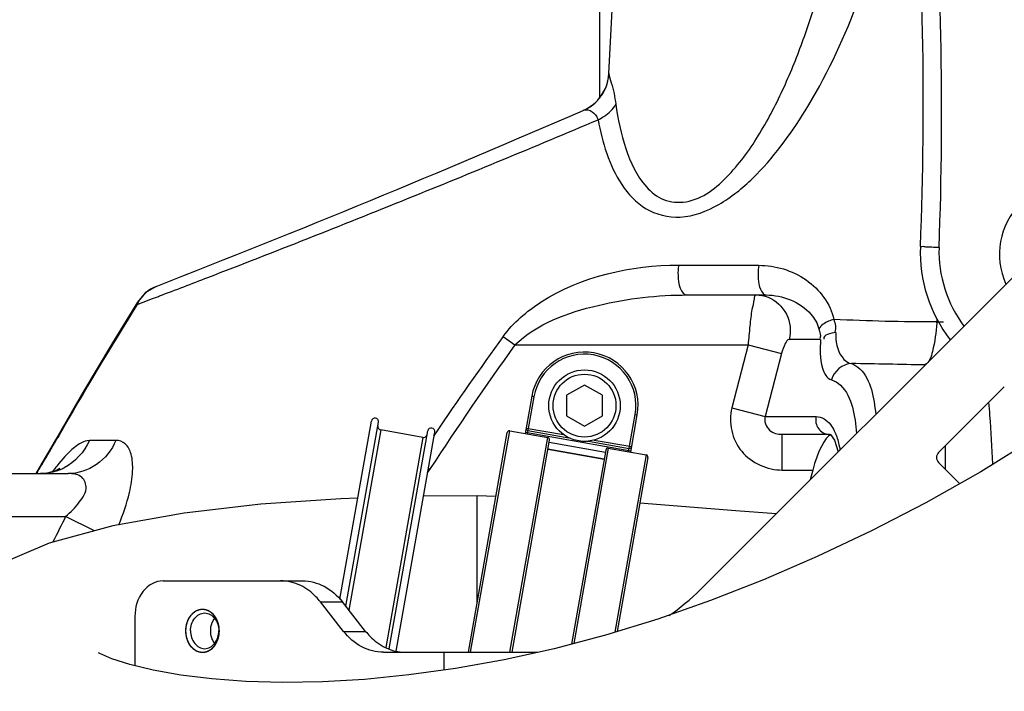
# Model space of a CAD drawing. Header units: millimetres. Extents: x 0 to 11890, y 0 to 8410.
# Tile 73 of 104: x 5792 to 5929, y 4844 to 4938. Entities that reach past the tile are written whole.
import ezdxf

# ---------------------------------------------------------------- set-up
doc = ezdxf.new("R2010")
doc.units = ezdxf.units.MM
doc.header["$LTSCALE"] = 653.95
doc.layers.get('0').update_dxf_attribs({"linetype": 'CONTINUOUS'})
for name, color, linetype in [('304103000010DXF_CONTINUOUS_LINE', 7, 'CONTINUOUS'), ('304103000184DXF_CONTINUOUS_LINE', 7, 'CONTINUOUS'), ('304105000085DXF_CONTINUOUS_LINE', 7, 'CONTINUOUS'), ('304106000012DXF_CONTINUOUS_LINE', 7, 'CONTINUOUS'), ('304109000016DXF_CONTINUOUS_LINE', 7, 'CONTINUOUS'), ('304304000121DXF_CONTINUOUS_LINE', 7, 'CONTINUOUS'), ('501023000027DXF_CONTINUOUS_LINE', 7, 'CONTINUOUS'), ('604006000006DXF_CONTINUOUS_LINE', 7, 'CONTINUOUS'), ('RB30-1-B-JSZL_DXF_DIMENSION', 7, 'CONTINUOUS'), ('RB30-1-BXIANDXF_CONTINUOUS_LINE', 7, 'CONTINUOUS')]:
    doc.layers.add(name, color=color, linetype=linetype)
doc.styles.get("Standard").update_dxf_attribs({"font": 'txt', "width": 0.7})
doc.dimstyles.new('DIMSTYLE_10', dxfattribs={"dimtxt": 70, "dimasz": 50, "dimexe": 1.5, "dimexo": 0, "dimgap": 1.75, "dimtad": 1, "dimdsep": 46, "dimtxsty": 'Standard', "dimblk": '_FILLED', "dimblk1": '_FILLED', "dimblk2": '_FILLED', "dimcen": 0.09, "dimclrt": 5, "dimazin": 2, "dimtp": 1.2, "dimtm": 1.2, "dimtfac": 1, "dimtofl": 0, "dimtmove": 0, "dimatfit": 3, "dimldrblk": '_FILLED', "dimfxl": 0, "dimtolj": 1, "dimarcsym": 0})
doc.dimstyles.new('DIMSTYLE_4', dxfattribs={"dimtxt": 70, "dimasz": 50, "dimexe": 1.5, "dimexo": 0, "dimgap": 1.75, "dimtad": 0, "dimtih": 1, "dimtoh": 1, "dimdsep": 46, "dimtxsty": 'Standard', "dimblk": '_FILLED', "dimblk1": '_FILLED', "dimblk2": '_FILLED', "dimcen": 0.09, "dimclrt": 5, "dimazin": 2, "dimtp": 0.1, "dimtm": 0.1, "dimtfac": 1, "dimtofl": 0, "dimtmove": 0, "dimatfit": 3, "dimldrblk": '_FILLED', "dimfxl": 0, "dimtolj": 1, "dimarcsym": 0})
doc.dimstyles.new('DIMSTYLE_8', dxfattribs={"dimtxt": 70, "dimasz": 50, "dimexe": 1.5, "dimexo": 0, "dimgap": 1.75, "dimtad": 1, "dimdsep": 46, "dimtxsty": 'Standard', "dimblk": '_FILLED', "dimblk1": '_FILLED', "dimblk2": '_FILLED', "dimcen": 0.09, "dimclrt": 5, "dimazin": 2, "dimtp": 0.8, "dimtm": 0.8, "dimtfac": 1, "dimtofl": 0, "dimtmove": 0, "dimatfit": 3, "dimldrblk": '_FILLED', "dimfxl": 0, "dimtolj": 1, "dimarcsym": 0})
doc.dimstyles.new('DIMSTYLE_9', dxfattribs={"dimtxt": 70, "dimasz": 50, "dimexe": 1.5, "dimexo": 0, "dimgap": 1.75, "dimtad": 1, "dimdsep": 46, "dimtxsty": 'Standard', "dimblk": '_FILLED', "dimblk1": '_FILLED', "dimblk2": '_FILLED', "dimcen": 0.09, "dimclrt": 5, "dimazin": 2, "dimtp": 0.5, "dimtm": 0.5, "dimtfac": 1, "dimtofl": 0, "dimtmove": 0, "dimatfit": 3, "dimldrblk": '_FILLED', "dimfxl": 0, "dimtolj": 1, "dimarcsym": 0})

# ---------------------------------------------------------------- blocks, each defined once
blk = doc.blocks.new('*D10')
at = {"layer": 'RB30-1-B-JSZL_DXF_DIMENSION', "color": 2, "linetype": 'Continuous'}
blk.add_line((5937.98, 4804.16), (5937.98, 6434.96), dxfattribs=at)
blk = doc.blocks.new('_FILLED')
at = {"color": 0, "linetype": 'ByBlock'}
blk.add_solid([(0, 0), (-1, 0.17), (-1, -0.17)], dxfattribs=at)
blk = doc.blocks.new('*D18')
at = {"layer": 'RB30-1-B-JSZL_DXF_DIMENSION', "color": 2, "linetype": 'Continuous'}
for p, q in [((6024.13, 5074.16), (5526.73, 5074.16)), ((5541.73, 5074.16), (5541.73, 4846.66)), ((5541.73, 4619.16), (5541.73, 4846.66)), ((5759.44, 4619.16), (5526.73, 4619.16))]:
    blk.add_line(p, q, dxfattribs=at)
at = {"layer": 'RB30-1-B-JSZL_DXF_DIMENSION', "color": 2, "linetype": 'Continuous', "xscale": 50, "yscale": 50, "zscale": 50}
for p, rotation in [((5541.73, 5074.16), 90), ((5541.73, 4619.16), 270)]:
    blk.add_blockref('_FILLED', p, dxfattribs=dict(at, rotation=rotation))
blk = doc.blocks.new('*D20')
at = {"layer": 'RB30-1-B-JSZL_DXF_DIMENSION', "color": 2, "linetype": 'Continuous'}
for p, q in [((5937.98, 4804.16), (5937.98, 6076.14)), ((6127.98, 5850.16), (6127.98, 6076.14)), ((6032.98, 6061.14), (5735.66, 6061.14)), ((5937.98, 6061.14), (6032.98, 6061.14)), ((6127.98, 6061.14), (6032.98, 6061.14))]:
    blk.add_line(p, q, dxfattribs=at)
at = {"layer": 'RB30-1-B-JSZL_DXF_DIMENSION', "color": 2, "linetype": 'Continuous', "xscale": 50, "yscale": 50, "zscale": 50, "rotation": 180}
blk.add_blockref('_FILLED', (5937.98, 6061.14), dxfattribs=at)
at = {"layer": 'RB30-1-B-JSZL_DXF_DIMENSION', "color": 2, "linetype": 'Continuous', "xscale": 50, "yscale": 50, "zscale": 50}
blk.add_blockref('_FILLED', (6127.98, 6061.14), dxfattribs=at)
blk = doc.blocks.new('*D24')
at = {"layer": 'RB30-1-B-JSZL_DXF_DIMENSION', "color": 2, "linetype": 'Continuous'}
for p, q in [((7104.19, 5958.16), (5344.32, 5958.16)), ((5359.32, 5958.16), (5359.32, 5288.66)), ((5359.32, 4619.16), (5359.32, 5288.66)), ((5759.44, 4619.16), (5344.32, 4619.16))]:
    blk.add_line(p, q, dxfattribs=at)
at = {"layer": 'RB30-1-B-JSZL_DXF_DIMENSION', "color": 2, "linetype": 'Continuous', "xscale": 50, "yscale": 50, "zscale": 50}
for p, rotation in [((5359.32, 5958.16), 90), ((5359.32, 4619.16), 270)]:
    blk.add_blockref('_FILLED', p, dxfattribs=dict(at, rotation=rotation))

msp = doc.modelspace()

# ---------------------------------------------------------------- linework, layer by layer
at = {"layer": '304103000010DXF_CONTINUOUS_LINE', "color": 7, "linetype": 'Continuous'}
for p, q in [((5873.959, 4930.159), (5875.38, 4957.268)), ((5809.167, 4899.537), (5807.965, 4898.176)), ((5810.583, 4900.358), (5809.167, 4899.537)), ((5884.963, 4899.164), (5895.944, 4899.164)), ((5796.513, 4878.875), (5795.454, 4877.05)), ((5796.88, 4879.517), (5796.462, 4878.786)), ((5898.209, 4879.664), (5904.804, 4879.664)), ((5795.501, 4877.13), (5794.468, 4875.38)), ((5794.51, 4875.451), (5793.738, 4874.164)), ((5902.465, 4874.664), (5902.109, 4873.294)), ((5787.979, 4874.164), (5798.28, 4874.164))]:
    msp.add_line(p, q, dxfattribs=at)
at = {"layer": '304103000010DXF_CONTINUOUS_LINE', "color": 9, "linetype": 'Continuous'}
for p, q in [((5883.717, 4903.335), (5894.913, 4903.315)), ((5807.923, 4897.829), (5807.965, 4898.176)), ((5807.923, 4897.829), (5808.063, 4897.883)), ((5810.921, 4898.969), (5811.078, 4899.028)), ((5919.853, 4895.767), (5919.836, 4895.407)), ((5859.138, 4893.352), (5860.792, 4892.164)), ((5903.572, 4892.954), (5899.183, 4892.954)), ((5860.792, 4892.164), (5893.428, 4892.164)), ((5893.428, 4892.164), (5891.143, 4883.357)), ((5893.428, 4892.164), (5898.091, 4890.954)), ((5898.091, 4890.954), (5895.807, 4882.147)), ((5891.143, 4883.357), (5895.807, 4882.147)), ((5895.807, 4882.147), (5902.939, 4882.147)), ((5849.451, 4879.463), (5849.72, 4879.863)), ((5796.834, 4879.239), (5796.88, 4879.517)), ((5796.965, 4879.468), (5796.834, 4879.239)), ((5804.964, 4878.811), (5801.251, 4878.788)), ((5849.481, 4879.442), (5849.75, 4879.842)), ((5898.209, 4874.664), (5898.209, 4879.664)), ((5904.75, 4879.664), (5904.804, 4879.664)), ((5920.979, 4878.022), (5920.979, 4874.808)), ((5793.982, 4874.382), (5793.837, 4874.142)), ((5848.56, 4874.29), (5848.944, 4874.877)), ((5848.571, 4874.283), (5848.96, 4874.867)), ((5898.209, 4874.664), (5902.465, 4874.664)), ((5743.808, 4868.164), (5797.928, 4868.164)), ((5801.949, 4866.159), (5797.928, 4868.164))]:
    msp.add_line(p, q, dxfattribs=at)
msp.add_lwpolyline([(5870.361, 4924.998), (5870.41, 4925.018), (5870.459, 4925.035), (5870.506, 4925.049)], dxfattribs=at)
at = {"layer": '304103000010DXF_CONTINUOUS_LINE', "color": 7, "linetype": 'Continuous'}
for points in [[(5810.582, 4900.358), (5809.058, 4899.447), (5807.965, 4898.176)], [(5807.965, 4898.176), (5804.472, 4892.457), (5800.348, 4885.518), (5796.88, 4879.517)], [(5904.75, 4879.664), (5904.95, 4879.619), (5905.511, 4878.867), (5906.019, 4877.203)], [(5797.089, 4874.835), (5797.132, 4874.871), (5796.629, 4874.601), (5795.369, 4874.239), (5794.41, 4874.164)]]:
    msp.add_lwpolyline(points, dxfattribs=at)
for centre, radius, start, end in [((5867.969, 4930.501), 6, 293.4904, 357), ((5192.749, 6484.114), 1700, 291.3111, 293.490397)]:
    msp.add_arc(centre, radius, start, end, dxfattribs=at)
at = {"layer": '304103000010DXF_CONTINUOUS_LINE', "color": 9, "linetype": 'Continuous'}
for centre, radius, start, end in [((5868.003, 4930.465), 5.962, 312.75965, 315.56724), ((5144.749, 6645.643), 1869.41, 292.024598, 292.9084), ((6321.439, 4578.934), 604.478, 148.15961, 150.186445), ((5812.445, 4895.729), 4.986, 151.37432, 155.08135), ((5888.003, 4897.375), 31.894, 356.20076, 356.46114), ((5920.03, 4932.447), 37.029, 269.70385, 270.02741), ((5920.006, 4941.378), 45.961, 270.05218, 270.93334), ((6236.497, 4619.85), 466.051, 144.06616, 146.08892), ((6252.491, 4611.005), 482.16, 144.32955, 146.82007), ((5891.571, 3767.795), 1121.886, 88.641829, 89.167372), ((5574.921, 5006.325), 255.726, 329.3677, 330.20097), ((5569.409, 5009.575), 262.125, 328.95212, 329.37031), ((5820.524, 4856.523), 30.294, 142.30232, 143.5726), ((5818.49, 4858.087), 27.728, 141.85938, 142.28954), ((5794.387, 4881.414), 7.251, 288.56622, 292.79046), ((5794.374, 4881.441), 7.281, 292.80048, 297.32162), ((6721.931, 4407.413), 1032.508, 153.497016, 153.717642)]:
    msp.add_arc(centre, radius, start, end, dxfattribs=at)
at = {"layer": '304103000010DXF_CONTINUOUS_LINE', "color": 7, "linetype": 'Continuous'}
msp.add_ellipse((5903.898, 4874.664), major_axis=(1.401, 4.986), ratio=0.267272, start_param=6.4862025, end_param=7.9289188, dxfattribs=at)
at = {"layer": '304103000010DXF_CONTINUOUS_LINE', "color": 9, "linetype": 'Continuous'}
for points, knots in [([(5874.901, 4925.862), (5875.199, 4923.765), (5876.048, 4919.705), (5878.233, 4914.887), (5881.518, 4912.212), (5886.192, 4911.862), (5891.095, 4915.888), (5895.213, 4921.695), (5898.545, 4928.188), (5901.216, 4934.866), (5902.681, 4939.416), (5903.345, 4941.7)], [0, 0, 0, 0, 0.116537, 0.2281637, 0.2830523, 0.3409727, 0.4702609, 0.604267, 0.7373045, 0.869161, 1, 1, 1, 1]), ([(5873.959, 4930.159), (5873.935, 4929.704), (5874.56, 4928.306), (5874.759, 4926.863), (5874.901, 4925.862)], [0, 0, 0, 0, 0.3107907, 1, 1, 1, 1]), ([(5872.433, 4923.677), (5872.714, 4923.818), (5873.67, 4924.367), (5874.536, 4925.157), (5874.901, 4925.862)], [0, 0, 0, 0, 0.2833467, 1, 1, 1, 1]), ([(5870.506, 4925.049), (5870.585, 4925.069), (5870.758, 4925.09), (5870.93, 4925.072), (5871.019, 4925.054)], [0, 0, 0, 0, 0.4760455, 1, 1, 1, 1]), ([(5872.073, 4924.384), (5872.15, 4924.286), (5872.296, 4924.062), (5872.395, 4923.813), (5872.434, 4923.677)], [0, 0, 0, 0, 0.4667571, 1, 1, 1, 1]), ([(5872.433, 4923.677), (5873.013, 4920.513), (5874.413, 4915.765), (5878.882, 4910.815), (5884.222, 4909.509), (5889.602, 4911.642), (5895.722, 4916.635), (5899.302, 4921.533), (5901.39, 4924.917)], [0, 0, 0, 0, 0.2246333, 0.3343405, 0.4505498, 0.5828121, 0.7222977, 1, 1, 1, 1]), ([(5811.078, 4899.028), (5813.327, 4899.885), (5824.933, 4904.332), (5836.494, 4908.899), (5845.786, 4912.657)], [0, 0, 0, 0, 0.193566, 1, 1, 1, 1]), ([(5859.138, 4893.352), (5860.547, 4895.294), (5867.629, 4901.25), (5877.076, 4903.347), (5883.717, 4903.335)], [0, 0, 0, 0, 0.265406, 1, 1, 1, 1]), ([(5883.717, 4903.335), (5883.626, 4902.86), (5883.524, 4901.519), (5883.95, 4899.164), (5884.963, 4899.164)], [0, 0, 0, 0, 0.3230286, 1, 1, 1, 1]), ([(5894.913, 4903.315), (5894.854, 4902.935), (5894.784, 4901.628), (5894.879, 4900.101), (5895.516, 4899.392)], [0, 0, 0, 0, 0.2871967, 1, 1, 1, 1]), ([(5894.913, 4903.315), (5897.225, 4903.31), (5901.879, 4901.975), (5904.969, 4897.938), (5905.416, 4895.731)], [0, 0, 0, 0, 0.5065355, 1, 1, 1, 1]), ([(5860.792, 4892.164), (5863.873, 4895.161), (5872.365, 4898.211), (5880.758, 4899.164), (5884.963, 4899.164)], [0, 0, 0, 0, 0.5054939, 1, 1, 1, 1]), ([(5894.52, 4899.164), (5894.322, 4899.164), (5894.219, 4898.137), (5893.879, 4896.974), (5893.654, 4894.67), (5893.493, 4893.058), (5893.428, 4892.164)], [0, 0, 0, 0, 0.0834989, 0.3007258, 0.6219182, 1, 1, 1, 1]), ([(5895.516, 4899.392), (5895.577, 4899.325), (5895.703, 4899.213), (5895.869, 4899.164), (5895.944, 4899.164)], [0, 0, 0, 0, 0.5459847, 1, 1, 1, 1]), ([(5895.944, 4899.164), (5898.214, 4899.164), (5901.536, 4897.905), (5903.126, 4895.194), (5903.336, 4894.447)], [0, 0, 0, 0, 0.7452872, 1, 1, 1, 1]), ([(5896.227, 4898.838), (5897.304, 4898.413), (5899.2, 4896.656), (5899.459, 4894.105), (5899.183, 4892.954)], [0, 0, 0, 0, 0.4947074, 1, 1, 1, 1]), ([(5905.416, 4895.731), (5905.17, 4895.661), (5904.41, 4895.393), (5903.584, 4894.958), (5903.336, 4894.447)], [0, 0, 0, 0, 0.3100597, 1, 1, 1, 1]), ([(5919.827, 4895.262), (5919.737, 4893.918), (5919.465, 4892.008), (5918.805, 4889.702), (5918.162, 4889.366)], [0, 0, 0, 0, 0.6500342, 1, 1, 1, 1]), ([(5905.69, 4893.9), (5905.683, 4893.295), (5905.725, 4891.673), (5906.811, 4889.755), (5907.874, 4889.563)], [0, 0, 0, 0, 0.3587652, 1, 1, 1, 1]), ([(5899.183, 4892.954), (5898.917, 4892.954), (5898.469, 4892.07), (5898.218, 4891.445), (5898.091, 4890.954)], [0, 0, 0, 0, 0.3443878, 1, 1, 1, 1]), ([(5903.572, 4892.954), (5903.486, 4891.611), (5903.361, 4889.677), (5904.419, 4887.477), (5905.076, 4887.297)], [0, 0, 0, 0, 0.6639797, 1, 1, 1, 1]), ([(5907.874, 4889.563), (5908.314, 4889.432), (5910.62, 4887.803), (5911.002, 4884.725), (5911.279, 4882.503)], [0, 0, 0, 0, 0.1701505, 1, 1, 1, 1]), ([(5905.076, 4887.297), (5905.547, 4887.167), (5908.028, 4885.482), (5908.364, 4882.166), (5908.596, 4879.809)], [0, 0, 0, 0, 0.1709708, 1, 1, 1, 1]), ([(5927.067, 4884.153), (5927.122, 4883.544), (5927.356, 4880.668), (5927.509, 4877.787), (5927.61, 4875.517)], [0, 0, 0, 0, 0.2121825, 1, 1, 1, 1]), ([(5891.143, 4883.357), (5890.622, 4881.348), (5891.695, 4876.549), (5896.123, 4874.664), (5898.209, 4874.664)], [0, 0, 0, 0, 0.4988304, 1, 1, 1, 1]), ([(5895.807, 4882.147), (5895.613, 4881.516), (5896.216, 4879.996), (5897.585, 4879.664), (5898.209, 4879.664)], [0, 0, 0, 0, 0.5141663, 1, 1, 1, 1]), ([(5902.939, 4882.147), (5902.805, 4881.589), (5903.026, 4880.302), (5904.191, 4879.683), (5904.75, 4879.665)], [0, 0, 0, 0, 0.5070839, 1, 1, 1, 1]), ([(5902.939, 4882.147), (5903.706, 4882.147), (5904.802, 4881.43), (5905.327, 4880.468), (5905.474, 4880.164)], [0, 0, 0, 0, 0.6943698, 1, 1, 1, 1]), ([(5905.474, 4880.164), (5905.537, 4880.032), (5905.66, 4879.755), (5905.766, 4879.472), (5905.818, 4879.325)], [0, 0, 0, 0, 0.4842605, 1, 1, 1, 1]), ([(5801.251, 4878.788), (5800.481, 4878.783), (5798.68, 4877.601), (5797.421, 4876.153), (5796.682, 4875.212)], [0, 0, 0, 0, 0.3916441, 1, 1, 1, 1]), ([(5804.964, 4878.811), (5804.398, 4877.479), (5802.562, 4875.097), (5799.668, 4874.164), (5798.28, 4874.164)], [0, 0, 0, 0, 0.5104747, 1, 1, 1, 1]), ([(5805.359, 4867.002), (5805.975, 4868.459), (5806.838, 4870.928), (5807.389, 4874.299), (5807.277, 4876.674), (5806.485, 4878.429), (5805.422, 4878.814), (5804.964, 4878.811)], [0, 0, 0, 0, 0.3589138, 0.5904751, 0.7698255, 0.8960807, 1, 1, 1, 1]), ([(5797.928, 4868.164), (5798.624, 4868.762), (5799.779, 4869.95), (5801.188, 4872.038), (5800.151, 4874.09), (5798.876, 4874.164), (5798.28, 4874.164)], [0, 0, 0, 0, 0.3216838, 0.5999381, 0.7910905, 1, 1, 1, 1])]:
    msp.add_open_spline(points, degree=3, knots=knots, dxfattribs=at)
for points in [[(5901.39, 4924.917), (5904.247, 4929.544), (5906.584, 4934.505), (5908.556, 4939.572)], [(5872.261, 4926.291), (5873.247, 4927.296), (5873.886, 4928.753), (5873.959, 4930.159)], [(5870.506, 4925.049), (5871.068, 4925.311), (5871.596, 4925.666), (5872.051, 4926.087)], [(5871.019, 4925.054), (5871.427, 4924.972), (5871.815, 4924.711), (5872.073, 4924.384)], [(5810.582, 4900.358), (5809.537, 4899.95), (5808.606, 4899.103), (5808.068, 4898.117)], [(5894.52, 4899.164), (5895.099, 4899.164), (5895.688, 4899.05), (5896.227, 4898.838)], [(5808.063, 4897.883), (5809.016, 4898.244), (5809.969, 4898.606), (5810.921, 4898.969)], [(5919.836, 4895.407), (5915.029, 4895.334), (5910.22, 4895.544), (5905.416, 4895.731)], [(5905.416, 4895.731), (5905.587, 4895.18), (5905.8, 4894.521), (5905.54, 4894.006)], [(5903.336, 4894.447), (5903.461, 4893.997), (5903.646, 4893.486), (5903.47, 4893.053)], [(5905.69, 4893.9), (5905.067, 4893.846), (5903.785, 4893.571), (5904.043, 4893.002)], [(5907.874, 4889.563), (5906.674, 4889.54), (5905.378, 4888.458), (5905.076, 4887.297)], [(5801.251, 4878.788), (5800.554, 4877.201), (5799.256, 4875.769), (5797.716, 4874.973)], [(5905.818, 4879.325), (5906.019, 4878.747), (5906.166, 4878.15), (5906.281, 4877.549)], [(5796.695, 4874.541), (5795.962, 4874.295), (5795.179, 4874.164), (5794.406, 4874.164)]]:
    msp.add_open_spline(points, degree=3, dxfattribs=at)
at = {"layer": '304103000184DXF_CONTINUOUS_LINE', "color": 7, "linetype": 'Continuous'}
for centre, radius, start, end in [((5417.938, 4926.038), 500, 357.69542, 4.56933), ((5938.589, 4904.877), 10, 65.26381, 204.721), ((5937.517, 4905.128), 20, 177.69542, 217.74147)]:
    msp.add_arc(centre, radius, start, end, dxfattribs=at)
at = {"layer": '304103000184DXF_CONTINUOUS_LINE', "color": 9, "linetype": 'Continuous'}
msp.add_arc((5426.757, 4924.78), 493.747, 357.79517, 4.67224, dxfattribs=at)
msp.add_open_spline([(5920.138, 4905.784), (5919.798, 4905.799), (5919.198, 4905.843), (5918.32, 4905.826), (5917.935, 4905.97), (5917.531, 4905.868), (5917.533, 4905.933)], degree=3, knots=[0, 0, 0, 0, 0.3919093, 0.7143719, 0.9260696, 1, 1, 1, 1], dxfattribs=at)
msp.add_open_spline([(5920.138, 4905.784), (5919.991, 4901.949), (5921.296, 4897.86), (5923.627, 4894.812)], degree=3, dxfattribs=at)
at = {"layer": '304105000085DXF_CONTINUOUS_LINE', "color": 7, "linetype": 'Continuous'}
for p, q in [((5886.766, 4857.95), (5957.25, 4928.434)), ((5929.272, 4886.314), (5920.08, 4877.122)), ((5920.08, 4875.708), (5923.033, 4872.755)), ((5811.561, 4859.164), (5831.075, 4859.164)), ((5836.833, 4852.093), (5833.569, 4856.235)), ((5839.911, 4852.093), (5836.647, 4856.235)), ((5807.621, 4854.164), (5807.621, 4847.267)), ((5842.405, 4849.164), (5864.008, 4849.164))]:
    msp.add_line(p, q, dxfattribs=at)
at = {"layer": '304105000085DXF_CONTINUOUS_LINE', "color": 9, "linetype": 'Continuous'}
for p, q in [((5833.569, 4856.235), (5836.647, 4856.235)), ((5836.833, 4852.093), (5839.911, 4852.093)), ((5850.831, 4849.164), (5850.831, 4846.668)), ((5863.144, 4849.164), (5863.144, 4848.973))]:
    msp.add_line(p, q, dxfattribs=at)
at = {"layer": '304105000085DXF_CONTINUOUS_LINE', "color": 7, "linetype": 'Continuous'}
for centre, radius, start, end in [((5920.787, 4876.415), 1, 135, 225), ((5865.553, 4879.164), 30, 304.00261, 315)]:
    msp.add_arc(centre, radius, start, end, dxfattribs=at)
for points, knots in [([(5811.561, 4859.164), (5810.511, 4859.164), (5808.237, 4857.805), (5807.621, 4855.403), (5807.621, 4854.164)], [0, 0, 0, 0, 0.4583768, 1, 1, 1, 1]), ([(5833.569, 4856.235), (5833.377, 4856.478), (5832.592, 4857.378), (5831.612, 4858.114), (5830.818, 4858.501)], [0, 0, 0, 0, 0.260047, 1, 1, 1, 1]), ([(5831.075, 4859.164), (5832.112, 4859.164), (5834.292, 4858.591), (5835.956, 4857.112), (5836.647, 4856.235)], [0, 0, 0, 0, 0.4813028, 1, 1, 1, 1]), ([(5817.077, 4855.164), (5816.447, 4855.164), (5815.082, 4854.349), (5814.713, 4852.907), (5814.713, 4852.164)], [0, 0, 0, 0, 0.4583867, 1, 1, 1, 1]), ([(5815.414, 4852.164), (5815.414, 4852.783), (5815.723, 4853.984), (5816.86, 4854.664), (5817.384, 4854.664)], [0, 0, 0, 0, 0.5416166, 1, 1, 1, 1]), ([(5817.384, 4854.664), (5817.909, 4854.664), (5819.046, 4853.984), (5819.355, 4852.783), (5819.355, 4852.164)], [0, 0, 0, 0, 0.4583834, 1, 1, 1, 1]), ([(5819.441, 4852.164), (5819.441, 4852.475), (5819.318, 4853.591), (5818.563, 4854.705), (5817.807, 4855.017)], [0, 0, 0, 0, 0.2758713, 1, 1, 1, 1]), ([(5814.713, 4852.164), (5814.713, 4851.42), (5815.082, 4849.979), (5816.447, 4849.164), (5817.077, 4849.164)], [0, 0, 0, 0, 0.5416133, 1, 1, 1, 1]), ([(5815.414, 4852.164), (5815.414, 4851.544), (5815.723, 4850.343), (5816.86, 4849.664), (5817.384, 4849.664)], [0, 0, 0, 0, 0.5416166, 1, 1, 1, 1]), ([(5817.384, 4849.664), (5817.909, 4849.664), (5819.046, 4850.343), (5819.355, 4851.544), (5819.355, 4852.164)], [0, 0, 0, 0, 0.4583834, 1, 1, 1, 1]), ([(5817.807, 4849.31), (5818.049, 4849.41), (5819.015, 4850.047), (5819.441, 4851.292), (5819.441, 4852.164)], [0, 0, 0, 0, 0.230807, 1, 1, 1, 1]), ([(5842.405, 4849.164), (5841.368, 4849.164), (5839.188, 4849.736), (5837.524, 4851.215), (5836.833, 4852.093)], [0, 0, 0, 0, 0.4813028, 1, 1, 1, 1]), ([(5839.911, 4852.093), (5840.103, 4851.849), (5840.888, 4850.949), (5841.868, 4850.213), (5842.662, 4849.827)], [0, 0, 0, 0, 0.260047, 1, 1, 1, 1])]:
    msp.add_open_spline(points, degree=3, knots=knots, dxfattribs=at)
for points in [[(5830.818, 4858.501), (5829.949, 4858.923), (5828.963, 4859.164), (5827.997, 4859.164)], [(5817.807, 4855.017), (5817.578, 4855.111), (5817.325, 4855.164), (5817.077, 4855.164)], [(5818.755, 4853.922), (5818.376, 4853.436), (5818.185, 4852.78), (5818.185, 4852.164)], [(5818.185, 4852.164), (5818.185, 4851.548), (5818.376, 4850.891), (5818.755, 4850.405)], [(5842.662, 4849.827), (5843.531, 4849.404), (5844.517, 4849.164), (5845.483, 4849.164)], [(5817.077, 4849.164), (5817.325, 4849.164), (5817.578, 4849.216), (5817.807, 4849.31)]]:
    msp.add_open_spline(points, degree=3, dxfattribs=at)
at = {"layer": '304105000085DXF_CONTINUOUS_LINE', "color": 2, "linetype": 'Continuous'}
for points in [[(5819.441, 4852.164), (5819.437, 4852.212), (5819.429, 4852.309), (5819.42, 4852.431), (5819.413, 4852.528), (5819.407, 4852.601), (5819.402, 4852.661), (5819.399, 4852.704), (5819.397, 4852.728), (5819.396, 4852.747), (5819.391, 4852.764), (5819.386, 4852.787), (5819.376, 4852.828), (5819.357, 4852.91), (5819.335, 4853.003), (5819.312, 4853.097), (5819.296, 4853.167), (5819.282, 4853.225), (5819.272, 4853.266), (5819.266, 4853.289), (5819.263, 4853.307), (5819.255, 4853.323), (5819.247, 4853.345), (5819.231, 4853.382), (5819.208, 4853.436), (5819.181, 4853.501), (5819.154, 4853.565), (5819.127, 4853.63), (5819.1, 4853.695), (5819.077, 4853.748), (5819.062, 4853.786), (5819.052, 4853.808), (5819.046, 4853.824), (5819.036, 4853.838), (5819.024, 4853.858), (5819.002, 4853.891), (5818.971, 4853.939), (5818.934, 4853.997), (5818.897, 4854.054), (5818.86, 4854.112), (5818.823, 4854.17), (5818.792, 4854.218), (5818.77, 4854.251), (5818.757, 4854.27), (5818.749, 4854.286), (5818.737, 4854.296), (5818.722, 4854.312), (5818.696, 4854.339), (5818.659, 4854.378), (5818.615, 4854.424), (5818.57, 4854.471), (5818.525, 4854.517), (5818.481, 4854.564), (5818.444, 4854.602), (5818.418, 4854.63), (5818.403, 4854.645), (5818.392, 4854.657), (5818.379, 4854.665), (5818.362, 4854.677), (5818.332, 4854.697), (5818.29, 4854.726), (5818.239, 4854.76), (5818.188, 4854.795), (5818.138, 4854.83), (5818.087, 4854.864), (5818.044, 4854.893), (5818.015, 4854.913), (5817.998, 4854.924), (5817.985, 4854.934), (5817.971, 4854.938), (5817.953, 4854.946), (5817.921, 4854.958), (5817.875, 4854.976), (5817.82, 4854.997), (5817.765, 4855.019), (5817.709, 4855.04), (5817.654, 4855.062), (5817.608, 4855.079), (5817.576, 4855.092), (5817.558, 4855.099), (5817.544, 4855.105), (5817.529, 4855.106), (5817.51, 4855.109), (5817.476, 4855.113), (5817.427, 4855.119), (5817.369, 4855.127), (5817.31, 4855.134), (5817.252, 4855.141), (5817.193, 4855.149), (5817.145, 4855.155), (5817.111, 4855.159), (5817.091, 4855.162), (5817.077, 4855.165), (5817.062, 4855.162), (5817.043, 4855.16), (5817.01, 4855.155), (5816.962, 4855.149), (5816.904, 4855.142), (5816.847, 4855.135), (5816.79, 4855.128), (5816.732, 4855.121), (5816.684, 4855.115), (5816.651, 4855.111), (5816.632, 4855.108), (5816.617, 4855.108), (5816.604, 4855.101), (5816.585, 4855.094), (5816.553, 4855.082), (5816.507, 4855.064), (5816.452, 4855.043), (5816.397, 4855.022), (5816.341, 4855.001), (5816.286, 4854.98), (5816.24, 4854.962), (5816.208, 4854.95), (5816.19, 4854.942), (5816.175, 4854.938), (5816.163, 4854.928), (5816.146, 4854.917), (5816.116, 4854.897), (5816.074, 4854.869), (5816.023, 4854.834), (5815.972, 4854.8), (5815.921, 4854.765), (5815.87, 4854.731), (5815.828, 4854.702), (5815.798, 4854.683), (5815.781, 4854.671), (5815.768, 4854.663), (5815.757, 4854.65), (5815.742, 4854.635), (5815.715, 4854.607), (5815.678, 4854.568), (5815.632, 4854.521), (5815.587, 4854.474), (5815.541, 4854.427), (5815.496, 4854.379), (5815.458, 4854.34), (5815.431, 4854.313), (5815.417, 4854.297), (5815.404, 4854.286), (5815.396, 4854.271), (5815.384, 4854.252), (5815.362, 4854.219), (5815.332, 4854.172), (5815.295, 4854.115), (5815.259, 4854.059), (5815.222, 4854.002), (5815.185, 4853.946), (5815.155, 4853.898), (5815.133, 4853.866), (5815.122, 4853.847), (5815.112, 4853.833), (5815.106, 4853.816), (5815.096, 4853.795), (5815.08, 4853.757), (5815.058, 4853.704), (5815.03, 4853.639), (5815.003, 4853.575), (5814.976, 4853.51), (5814.949, 4853.446), (5814.926, 4853.392), (5814.91, 4853.354), (5814.901, 4853.333), (5814.893, 4853.317), (5814.89, 4853.299), (5814.884, 4853.276), (5814.875, 4853.235), (5814.86, 4853.177), (5814.844, 4853.107), (5814.827, 4853.037), (5814.81, 4852.967), (5814.793, 4852.897), (5814.779, 4852.838), (5814.769, 4852.797), (5814.764, 4852.774), (5814.758, 4852.757), (5814.758, 4852.738), (5814.756, 4852.713), (5814.753, 4852.67), (5814.748, 4852.608), (5814.742, 4852.534), (5814.734, 4852.435), (5814.724, 4852.312), (5814.717, 4852.213), (5814.713, 4852.164)], [(5814.713, 4852.164), (5814.716, 4852.115), (5814.724, 4852.018), (5814.733, 4851.897), (5814.741, 4851.799), (5814.746, 4851.727), (5814.751, 4851.666), (5814.754, 4851.623), (5814.756, 4851.599), (5814.757, 4851.581), (5814.762, 4851.563), (5814.767, 4851.54), (5814.777, 4851.499), (5814.796, 4851.417), (5814.819, 4851.324), (5814.841, 4851.231), (5814.858, 4851.161), (5814.872, 4851.102), (5814.881, 4851.061), (5814.887, 4851.038), (5814.89, 4851.02), (5814.898, 4851.004), (5814.907, 4850.983), (5814.923, 4850.945), (5814.945, 4850.891), (5814.972, 4850.827), (5814.999, 4850.762), (5815.026, 4850.697), (5815.053, 4850.633), (5815.076, 4850.579), (5815.092, 4850.541), (5815.101, 4850.52), (5815.107, 4850.503), (5815.117, 4850.489), (5815.129, 4850.47), (5815.151, 4850.436), (5815.182, 4850.388), (5815.219, 4850.331), (5815.256, 4850.273), (5815.294, 4850.215), (5815.331, 4850.158), (5815.362, 4850.11), (5815.383, 4850.076), (5815.396, 4850.057), (5815.405, 4850.042), (5815.416, 4850.031), (5815.431, 4850.015), (5815.457, 4849.988), (5815.494, 4849.949), (5815.539, 4849.903), (5815.583, 4849.857), (5815.628, 4849.81), (5815.672, 4849.764), (5815.71, 4849.725), (5815.735, 4849.698), (5815.751, 4849.683), (5815.761, 4849.67), (5815.774, 4849.662), (5815.791, 4849.65), (5815.821, 4849.63), (5815.863, 4849.601), (5815.914, 4849.567), (5815.965, 4849.532), (5816.016, 4849.498), (5816.067, 4849.463), (5816.109, 4849.434), (5816.138, 4849.414), (5816.156, 4849.403), (5816.168, 4849.393), (5816.182, 4849.389), (5816.2, 4849.381), (5816.233, 4849.369), (5816.278, 4849.351), (5816.334, 4849.33), (5816.389, 4849.308), (5816.444, 4849.287), (5816.499, 4849.266), (5816.545, 4849.248), (5816.577, 4849.235), (5816.596, 4849.228), (5816.609, 4849.222), (5816.624, 4849.221), (5816.643, 4849.218), (5816.678, 4849.214), (5816.726, 4849.208), (5816.785, 4849.201), (5816.843, 4849.193), (5816.901, 4849.186), (5816.96, 4849.178), (5817.009, 4849.172), (5817.043, 4849.168), (5817.062, 4849.166), (5817.077, 4849.163), (5817.091, 4849.166), (5817.11, 4849.168), (5817.144, 4849.172), (5817.191, 4849.178), (5817.249, 4849.185), (5817.306, 4849.192), (5817.364, 4849.199), (5817.421, 4849.206), (5817.469, 4849.213), (5817.502, 4849.216), (5817.521, 4849.219), (5817.536, 4849.22), (5817.55, 4849.226), (5817.568, 4849.233), (5817.6, 4849.246), (5817.646, 4849.263), (5817.701, 4849.284), (5817.757, 4849.305), (5817.812, 4849.327), (5817.867, 4849.348), (5817.913, 4849.365), (5817.945, 4849.378), (5817.964, 4849.385), (5817.978, 4849.389), (5817.99, 4849.399), (5818.007, 4849.41), (5818.037, 4849.43), (5818.079, 4849.459), (5818.13, 4849.493), (5818.181, 4849.527), (5818.232, 4849.562), (5818.283, 4849.596), (5818.325, 4849.625), (5818.355, 4849.645), (5818.372, 4849.657), (5818.385, 4849.664), (5818.396, 4849.677), (5818.411, 4849.692), (5818.438, 4849.72), (5818.476, 4849.759), (5818.521, 4849.806), (5818.567, 4849.854), (5818.612, 4849.901), (5818.657, 4849.948), (5818.695, 4849.987), (5818.722, 4850.015), (5818.737, 4850.031), (5818.749, 4850.042), (5818.757, 4850.057), (5818.77, 4850.075), (5818.791, 4850.108), (5818.822, 4850.155), (5818.858, 4850.212), (5818.895, 4850.269), (5818.931, 4850.325), (5818.968, 4850.382), (5818.998, 4850.429), (5819.02, 4850.462), (5819.032, 4850.481), (5819.042, 4850.494), (5819.048, 4850.511), (5819.057, 4850.532), (5819.073, 4850.57), (5819.096, 4850.624), (5819.123, 4850.688), (5819.15, 4850.753), (5819.177, 4850.817), (5819.205, 4850.882), (5819.227, 4850.936), (5819.243, 4850.973), (5819.252, 4850.995), (5819.26, 4851.01), (5819.263, 4851.028), (5819.269, 4851.052), (5819.279, 4851.092), (5819.293, 4851.151), (5819.31, 4851.221), (5819.327, 4851.291), (5819.343, 4851.361), (5819.36, 4851.431), (5819.374, 4851.489), (5819.384, 4851.53), (5819.39, 4851.553), (5819.395, 4851.57), (5819.395, 4851.589), (5819.398, 4851.614), (5819.401, 4851.657), (5819.406, 4851.719), (5819.412, 4851.793), (5819.419, 4851.892), (5819.429, 4852.015), (5819.437, 4852.114), (5819.441, 4852.164)]]:
    msp.add_open_spline(points, degree=3, knots=[0, 0, 0, 0, 0.015625, 0.03125, 0.0390625, 0.046875, 0.0546875, 0.0585938, 0.0605469, 0.0625, 0.0644531, 0.0664062, 0.0703125, 0.078125, 0.09375, 0.1015625, 0.109375, 0.1171875, 0.1210938, 0.1230469, 0.125, 0.1269531, 0.1289062, 0.1328125, 0.140625, 0.1484375, 0.15625, 0.1640625, 0.171875, 0.1796875, 0.1835938, 0.1855469, 0.1875, 0.1894531, 0.1914062, 0.1953125, 0.203125, 0.2109375, 0.21875, 0.2265625, 0.234375, 0.2421875, 0.2460938, 0.2480469, 0.25, 0.2519531, 0.2539062, 0.2578125, 0.265625, 0.2734375, 0.28125, 0.2890625, 0.296875, 0.3046875, 0.3085938, 0.3105469, 0.3125, 0.3144531, 0.3164062, 0.3203125, 0.328125, 0.3359375, 0.34375, 0.3515625, 0.359375, 0.3671875, 0.3710938, 0.3730469, 0.375, 0.3769531, 0.3789062, 0.3828125, 0.390625, 0.3984375, 0.40625, 0.4140625, 0.421875, 0.4296875, 0.4335938, 0.4355469, 0.4375, 0.4394531, 0.4414062, 0.4453125, 0.453125, 0.4609375, 0.46875, 0.4765625, 0.484375, 0.4921875, 0.4960938, 0.4980469, 0.5, 0.5019531, 0.5039062, 0.5078125, 0.515625, 0.5234375, 0.53125, 0.5390625, 0.546875, 0.5546875, 0.5585938, 0.5605469, 0.5625, 0.5644531, 0.5664062, 0.5703125, 0.578125, 0.5859375, 0.59375, 0.6015625, 0.609375, 0.6171875, 0.6210938, 0.6230469, 0.625, 0.6269531, 0.6289062, 0.6328125, 0.640625, 0.6484375, 0.65625, 0.6640625, 0.671875, 0.6796875, 0.6835938, 0.6855469, 0.6875, 0.6894531, 0.6914062, 0.6953125, 0.703125, 0.7109375, 0.71875, 0.7265625, 0.734375, 0.7421875, 0.7460938, 0.7480469, 0.75, 0.7519531, 0.7539062, 0.7578125, 0.765625, 0.7734375, 0.78125, 0.7890625, 0.796875, 0.8046875, 0.8085938, 0.8105469, 0.8125, 0.8144531, 0.8164062, 0.8203125, 0.828125, 0.8359375, 0.84375, 0.8515625, 0.859375, 0.8671875, 0.8710938, 0.8730469, 0.875, 0.8769531, 0.8789062, 0.8828125, 0.890625, 0.8984375, 0.90625, 0.9140625, 0.921875, 0.9296875, 0.9335938, 0.9355469, 0.9375, 0.9394531, 0.9414062, 0.9453125, 0.953125, 0.9609375, 0.96875, 0.984375, 1, 1, 1, 1], dxfattribs=at)
at = {"layer": '304106000012DXF_CONTINUOUS_LINE', "color": 7, "linetype": 'Continuous'}
for p, q in [((5836.312, 4856.584), (5840.709, 4881.524)), ((5837.152, 4855.594), (5841.694, 4881.351)), ((5847.922, 4879.237), (5842.013, 4880.279)), ((5843.21, 4849.639), (5848.588, 4880.135)), ((5844.171, 4849.328), (5849.572, 4879.961))]:
    msp.add_line(p, q, dxfattribs=at)
at = {"layer": '304106000012DXF_CONTINUOUS_LINE', "color": 9, "linetype": 'Continuous'}
for p, q in [((5842.013, 4880.279), (5837.567, 4855.067)), ((5847.922, 4879.237), (5842.735, 4849.822))]:
    msp.add_line(p, q, dxfattribs=at)
at = {"layer": '304106000012DXF_CONTINUOUS_LINE', "color": 7, "linetype": 'Continuous'}
for centre, start, end in [((5841.202, 4881.437), 350, 170), ((5842.1, 4880.771), 170, 260), ((5849.08, 4880.048), 350, 170), ((5848.008, 4879.729), 260, 350)]:
    msp.add_arc(centre, 0.5, start, end, dxfattribs=at)
at = {"layer": '304109000016DXF_CONTINUOUS_LINE', "color": 7, "linetype": 'Continuous'}
for p, q in [((5863.15, 4884.98), (5862.23, 4879.76)), ((5877.002, 4877.156), (5877.922, 4882.375)), ((5854.296, 4849.164), (5859.716, 4879.899)), ((5860.063, 4880.142), (5865.381, 4879.205)), ((5862.612, 4880.201), (5868.331, 4879.192)), ((5860.389, 4849.164), (5865.625, 4878.857)), ((5871.074, 4878.709), (5876.793, 4877.7)), ((5865.399, 4877.577), (5873.277, 4876.188)), ((5865.407, 4877.622), (5873.285, 4876.233)), ((5873.503, 4877.468), (5868.714, 4850.309)), ((5873.851, 4877.711), (5879.169, 4876.774)), ((5879.412, 4876.426), (5875.118, 4852.073))]:
    msp.add_line(p, q, dxfattribs=at)
at = {"layer": '304109000016DXF_CONTINUOUS_LINE', "color": 9, "linetype": 'Continuous'}
for p, q in [((5863.446, 4884.928), (5862.525, 4879.708)), ((5863.446, 4884.928), (5863.15, 4884.98)), ((5876.707, 4877.208), (5877.627, 4882.427)), ((5877.627, 4882.427), (5877.922, 4882.375)), ((5854.601, 4849.164), (5860.063, 4880.142)), ((5862.265, 4879.957), (5877.037, 4877.353)), ((5862.369, 4880.548), (5867.612, 4879.624)), ((5860.084, 4849.164), (5865.381, 4879.205)), ((5865.572, 4878.562), (5873.451, 4877.173)), ((5871.901, 4878.867), (5877.141, 4877.944)), ((5873.851, 4877.711), (5869.034, 4850.393)), ((5879.169, 4876.774), (5874.796, 4851.974))]:
    msp.add_line(p, q, dxfattribs=at)
at = {"layer": '304109000016DXF_CONTINUOUS_LINE', "color": 7, "linetype": 'Continuous'}
for centre, radius, start, end in [((5870.536, 4883.678), 7.5, 350, 170), ((5860.011, 4879.847), 0.3, 80, 170), ((5862.664, 4880.496), 0.3, 170, 260), ((5865.329, 4878.909), 0.3, 350, 80), ((5873.798, 4877.416), 0.3, 80, 170), ((5876.845, 4877.996), 0.3, 260, 350), ((5879.116, 4876.478), 0.3, 350, 80)]:
    msp.add_arc(centre, radius, start, end, dxfattribs=at)
at = {"layer": '304109000016DXF_CONTINUOUS_LINE', "color": 9, "linetype": 'Continuous'}
msp.add_arc((5870.536, 4883.678), 7.2, 350, 170, dxfattribs=at)
at = {"layer": '304304000121DXF_CONTINUOUS_LINE', "color": 7, "linetype": 'Continuous'}
msp.add_line((5872.679, 4926.837), (5872.679, 4957.264), dxfattribs=at)
at = {"layer": '501023000027DXF_CONTINUOUS_LINE', "color": 7, "linetype": 'Continuous'}
for p, q in [((5870.536, 4886.564), (5868.036, 4885.121)), ((5873.036, 4885.121), (5870.536, 4886.564)), ((5868.036, 4885.121), (5868.036, 4882.234)), ((5873.036, 4882.234), (5873.036, 4885.121)), ((5868.036, 4882.234), (5870.536, 4880.791)), ((5870.536, 4880.791), (5873.036, 4882.234))]:
    msp.add_line(p, q, dxfattribs=at)
msp.add_circle((5870.536, 4883.678), 5, dxfattribs=at)
at = {"layer": '501023000027DXF_CONTINUOUS_LINE', "color": 9, "linetype": 'Continuous'}
msp.add_circle((5870.536, 4883.678), 4.4, dxfattribs=at)
at = {"layer": '604006000006DXF_CONTINUOUS_LINE', "color": 7, "linetype": 'Continuous'}
msp.add_arc((5870.536, 4883.678), 5, 264.65791, 275.34606, dxfattribs=at)
at = {"layer": 'RB30-1-BXIANDXF_CONTINUOUS_LINE', "color": 7, "linetype": 'Continuous'}
for p, q in [((5855.513, 4871.067), (5847.993, 4871.006)), ((5858.142, 4870.973), (5855.513, 4871.067))]:
    msp.add_line(p, q, dxfattribs=at)
at = {"layer": 'RB30-1-BXIANDXF_CONTINUOUS_LINE', "color": 9, "linetype": 'Continuous'}
msp.add_line((5855.513, 4856.067), (5855.513, 4871.067), dxfattribs=at)
at = {"layer": 'RB30-1-BXIANDXF_CONTINUOUS_LINE', "color": 7, "linetype": 'Continuous'}
for points in [[(5941.625, 4884.548), (5933.796, 4879.247), (5926.006, 4874.435), (5918.306, 4870.083), (5910.672, 4866.137), (5903.105, 4862.555), (5895.6, 4859.312), (5888.156, 4856.399)], [(5838.803, 4870.716), (5836.436, 4870.641), (5825.24, 4869.875), (5814.523, 4868.647), (5804.546, 4866.868), (5795.641, 4864.435), (5788.25, 4861.312), (5782.286, 4857.25), (5777.851, 4852.015), (5775.442, 4845.971), (5775.029, 4842.406)], [(5897.336, 4868.52), (5891.689, 4868.959), (5878.285, 4870.035)], [(5888.156, 4856.399), (5880.775, 4853.814), (5873.472, 4851.567), (5866.292, 4849.668)], [(5866.292, 4849.668), (5859.281, 4848.119), (5852.488, 4846.898), (5845.963, 4845.99), (5839.751, 4845.377), (5833.869, 4845.037), (5828.332, 4844.946), (5823.161, 4845.086), (5818.384, 4845.437), (5814.033, 4845.971), (5810.17, 4846.654), (5806.91, 4847.438), (5804.38, 4848.254), (5802.693, 4848.975), (5802.522, 4849.064)]]:
    msp.add_lwpolyline(points, dxfattribs=at)

# ---------------------------------------------------------------- dimensions: what is measured, and where the dimension line sits
at = {"layer": 'RB30-1-B-JSZL_DXF_DIMENSION', "color": 2, "linetype": 'Continuous'}
dim = msp.add_ordinate_dim(feature_location=(5937.979482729, 4804.163652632), offset=(0, 1630.793301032), dtype=1, origin=(5937.979482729, 4804.163652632), dimstyle='DIMSTYLE_4', override={"dimgap": 17.500236, "dimtad": 1, "dimtih": 0, "dimtoh": 0}, dxfattribs=at)
dim.commit()
dim.dimension.update_dxf_attribs({"geometry": '*D10', "text_midpoint": (5920.479482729, 6469.956953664)})
dim = msp.add_linear_dim(base=(6127.979, 6061.136), p1=(5937.979, 4804.164), p2=(6127.979, 5850.164), dimstyle='DIMSTYLE_9', dxfattribs=at)
dim.commit()
dim.dimension.update_dxf_attribs({"geometry": '*D20', "text_midpoint": (5735.662, 6061.136), "dimtype": 160})
for base, p1, p2, angle, dimstyle, picture, middle in [((5359.323, 4619.164), (7104.189, 5958.164), (5759.443, 4619.164), 270, 'DIMSTYLE_10', '*D24', (5359.323, 5190.664)), ((5541.729, 5074.164), (5759.443, 4619.164), (6024.132, 5074.164), 90, 'DIMSTYLE_8', '*D18', (5541.729, 4773.164))]:
    dim = msp.add_linear_dim(base=base, p1=p1, p2=p2, angle=angle, dimstyle=dimstyle, dxfattribs=at)
    dim.commit()
    dim.dimension.update_dxf_attribs({"geometry": picture, "text_midpoint": middle, "dimtype": 160})

doc.saveas('drawing.dxf')
